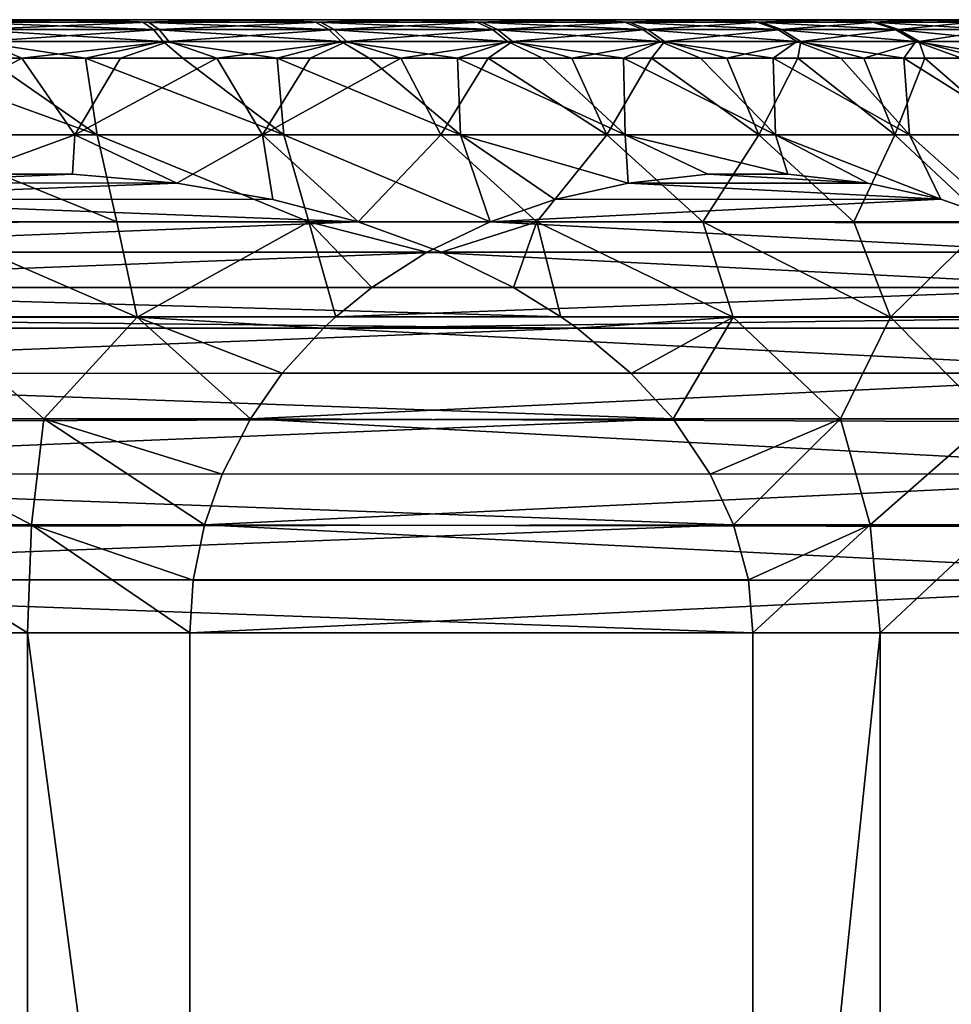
# Model space of a CAD drawing. Header units: metres. Extents: x -150 to 310, y -128 to 84.
# Tile 221 of 256: x 79.97 to 86.05, y 45.68 to 52.1. Entities that reach past the tile are written whole.
import ezdxf

# ---------------------------------------------------------------- set-up
doc = ezdxf.new("R2010")
doc.units = ezdxf.units.M
doc.layers.add('solid_26009703_SW0001', color=7, linetype='CONTINUOUS')
doc.layers.add('solid_26009703_SW0001_01', color=7, linetype='CONTINUOUS')

msp = doc.modelspace()

# ---------------------------------------------------------------- linework, layer by layer
at = {"layer": 'solid_26009703_SW0001'}
for points in [[(85.979347, 52.099998, -4.844703), (65.854988, 52.099998, -0.113465), (65.918404, 52.099998, 1.16366)], [(85.324234, 52.099998, -5.954686), (65.946892, 52.099998, -1.399072), (65.854988, 52.099998, -0.113465)], [(85.979347, 52.099998, -4.844703), (85.324234, 52.099998, -5.954686), (65.854988, 52.099998, -0.113465)], [(86.491623, 52.099998, -3.673109), (65.918404, 52.099998, 1.16366), (66.136795, 52.099998, 2.436393)], [(86.491623, 52.099998, -3.673109), (85.979347, 52.099998, -4.844703), (65.918404, 52.099998, 1.16366)], [(84.543823, 52.099998, -6.972923), (66.191856, 52.099998, -2.658375), (65.946892, 52.099998, -1.399072)], [(85.324234, 52.099998, -5.954686), (84.543823, 52.099998, -6.972923), (65.946892, 52.099998, -1.399072)], [(83.642906, 52.099998, -7.893619), (66.588165, 52.099998, -3.88405), (66.191856, 52.099998, -2.658375)], [(84.543823, 52.099998, -6.972923), (83.642906, 52.099998, -7.893619), (66.191856, 52.099998, -2.658375)], [(82.640526, 52.099998, -8.69575), (67.128136, 52.099998, -5.048788), (66.588165, 52.099998, -3.88405)], [(83.642906, 52.099998, -7.893619), (82.640526, 52.099998, -8.69575), (66.588165, 52.099998, -3.88405)], [(81.54818, 52.099998, -9.372708), (67.80442, 52.099998, -6.14155), (67.128136, 52.099998, -5.048788)], [(82.640526, 52.099998, -8.69575), (81.54818, 52.099998, -9.372708), (67.128136, 52.099998, -5.048788)], [(80.380257, 52.099998, -9.912948), (68.609283, 52.099998, -7.145592), (67.80442, 52.099998, -6.14155)], [(81.54818, 52.099998, -9.372708), (80.380257, 52.099998, -9.912948), (67.80442, 52.099998, -6.14155)], [(80.380257, 52.099998, -9.912948), (79.15966, 52.099998, -10.307972), (68.609283, 52.099998, -7.145592)], [(79.585968, 52.083786, 10.375913), (80.16671, 52.099998, 9.994319), (78.936279, 52.099998, 10.36274)], [(80.769669, 52.083786, 9.947495), (80.16671, 52.099998, 9.994319), (79.585968, 52.083786, 10.375913)], [(79.623367, 52.083786, -10.364714), (80.805519, 52.083786, -9.932031), (79.673584, 52.035477, -10.53135)], [(80.805519, 52.083786, -9.932031), (80.874741, 52.035477, -10.09171), (79.673584, 52.035477, -10.53135)], [(79.673584, 52.035477, -10.53135), (80.874741, 52.035477, -10.09171), (79.720474, 51.956654, -10.686948)], [(80.874741, 52.035477, -10.09171), (80.939377, 51.956654, -10.240812), (79.720474, 51.956654, -10.686948)], [(79.720474, 51.956654, -10.686948), (79.979813, 51.849998, -10.758412), (79.323891, 51.849998, -10.94889)], [(79.720474, 51.956654, -10.686948), (80.939377, 51.956654, -10.240812), (79.979813, 51.849998, -10.758412)], [(80.939377, 51.956654, -10.240812), (80.623039, 51.849998, -10.528679), (79.979813, 51.849998, -10.758412)], [(79.979813, 51.849998, -10.758412), (80.324944, 51.348858, -11.163562), (79.050964, 51.348858, -11.521626)], [(79.323891, 51.849998, -10.94889), (79.979813, 51.849998, -10.758412), (79.050964, 51.348858, -11.521626)], [(79.050964, 51.348858, -11.521626), (80.324944, 51.348858, -11.163562), (79.622452, 51.092186, -11.59208)], [(80.599525, 50.780453, 11.512687), (80.46991, 51.348858, 11.112836), (79.200706, 51.348858, 11.48745)], [(79.297005, 50.780453, 11.89642), (80.599525, 50.780453, 11.512687), (79.200706, 51.348858, 11.48745)], [(80.324944, 51.348858, -11.163562), (80.310349, 51.09203, -11.384786), (79.622452, 51.092186, -11.59208)], [(80.310349, 51.09203, -11.384786), (78.937035, 51.034508, -11.798628), (79.622452, 51.092186, -11.59208)], [(80.99192, 51.034046, -11.179395), (78.309204, 50.928295, -11.987823), (78.937035, 51.034508, -11.798628)], [(82.173965, 50.781139, -10.82319), (77.733238, 50.775703, -12.161388), (78.309204, 50.928295, -11.987823)], [(82.173965, 50.781139, -10.82319), (77.208641, 50.583164, -12.319474), (77.733238, 50.775703, -12.161388)], [(80.731102, 50.158478, 11.822274), (80.599525, 50.780453, 11.512687), (79.297005, 50.780453, 11.89642)], [(80.731102, 50.158478, 11.822274), (79.297005, 50.780453, 11.89642), (79.373741, 50.158478, 12.223339)], [(82.71843, 50.582176, -10.659118), (76.738022, 50.35321, -12.461294), (77.208641, 50.583164, -12.319474)], [(82.71843, 50.582176, -10.659118), (83.188545, 50.35218, -10.517449), (76.738022, 50.35321, -12.461294)], [(83.498337, 50.160877, -10.424095), (76.426346, 50.160854, -12.555217), (76.738022, 50.35321, -12.461294)], [(83.188545, 50.35218, -10.517449), (83.498337, 50.160877, -10.424095), (76.738022, 50.35321, -12.461294)], [(83.603477, 50.08683, -10.392412), (76.322731, 50.087921, -12.586439), (76.426346, 50.160854, -12.555217)], [(83.603477, 50.08683, -10.392412), (75.9683, 49.793716, -12.693246), (76.322731, 50.087921, -12.586439)], [(83.603477, 50.08683, -10.392412), (83.957527, 49.792683, -10.28572), (75.9683, 49.793716, -12.693246)], [(84.229843, 49.495552, -10.203658), (75.676147, 49.471909, -12.781285), (75.9683, 49.793716, -12.693246)], [(83.957527, 49.792683, -10.28572), (84.229843, 49.495552, -10.203658), (75.9683, 49.793716, -12.693246)], [(84.229843, 49.495552, -10.203658), (75.452057, 49.136154, -12.848814), (75.676147, 49.471909, -12.781285)], [(84.229843, 49.495552, -10.203658), (84.472984, 49.135609, -10.130389), (75.452057, 49.136154, -12.848814)], [(78.726982, 49.495365, 12.606153), (78.8797, 48.804367, 12.729615), (80.04158, 48.804367, 12.456455)], [(80.123322, 49.495365, 12.277869), (78.726982, 49.495365, 12.606153), (80.04158, 48.804367, 12.456455)], [(84.623718, 48.804134, -10.084967), (75.295532, 48.788982, -12.895983), (75.452057, 49.136154, -12.848814)], [(84.472984, 49.135609, -10.130389), (84.623718, 48.804134, -10.084967), (75.452057, 49.136154, -12.848814)], [(84.623718, 48.804134, -10.084967), (75.203018, 48.444374, -12.923862), (75.295532, 48.788982, -12.895983)], [(78.8797, 48.804367, 12.729615), (78.92926, 48.099998, 12.771009), (80.015633, 48.099998, 12.515604)], [(80.04158, 48.804367, 12.456455), (78.8797, 48.804367, 12.729615), (80.015633, 48.099998, 12.515604)], [(81.097382, 48.444202, 12.147953), (81.171982, 48.804131, 12.077823), (80.04158, 48.804367, 12.456455)], [(84.749718, 48.099998, -10.046996), (75.175011, 48.099998, -12.932301), (75.203018, 48.444374, -12.923862)], [(84.721703, 48.444302, -10.055438), (84.749718, 48.099998, -10.046996), (75.203018, 48.444374, -12.923862)], [(80.015633, 40.099998, 12.515604), (80.015633, 48.099998, 12.515604), (78.92926, 48.099998, 12.771009)], [(80.015633, 40.099998, 12.515604), (78.92926, 48.099998, 12.771009), (78.92926, 40.099998, 12.771009)], [(81.076096, 40.099998, 12.167965), (81.076096, 48.099998, 12.167965), (80.015633, 48.099998, 12.515604)], [(81.076096, 40.099998, 12.167965), (80.015633, 48.099998, 12.515604), (80.015633, 40.099998, 12.515604)]]:
    msp.add_3dface(points, dxfattribs=at)
at = {"layer": 'solid_26009703_SW0001_01'}
for points in [[(66.136795, 52.099998, 2.436393), (66.508377, 52.099998, 3.673109), (86.863205, 52.099998, -2.436393)], [(86.491623, 52.099998, -3.673109), (66.136795, 52.099998, 2.436393), (86.863205, 52.099998, -2.436393)], [(66.508377, 52.099998, 3.673109), (87.081596, 52.099998, -1.16366), (86.863205, 52.099998, -2.436393)], [(66.508377, 52.099998, 3.673109), (67.020653, 52.099998, 4.844703), (87.081596, 52.099998, -1.16366)], [(67.020653, 52.099998, 4.844703), (87.145012, 52.099998, 0.113465), (87.081596, 52.099998, -1.16366)], [(67.020653, 52.099998, 4.844703), (67.675766, 52.099998, 5.954686), (87.145012, 52.099998, 0.113465)], [(67.675766, 52.099998, 5.954686), (87.053108, 52.099998, 1.399072), (87.145012, 52.099998, 0.113465)], [(67.675766, 52.099998, 5.954686), (68.456177, 52.099998, 6.972923), (87.053108, 52.099998, 1.399072)], [(68.456177, 52.099998, 6.972923), (86.808144, 52.099998, 2.658375), (87.053108, 52.099998, 1.399072)], [(68.456177, 52.099998, 6.972923), (69.357094, 52.099998, 7.893619), (86.808144, 52.099998, 2.658375)], [(69.357094, 52.099998, 7.893619), (86.411835, 52.099998, 3.88405), (86.808144, 52.099998, 2.658375)], [(69.357094, 52.099998, 7.893619), (70.359474, 52.099998, 8.69575), (86.411835, 52.099998, 3.88405)], [(70.359474, 52.099998, 8.69575), (85.871864, 52.099998, 5.048788), (86.411835, 52.099998, 3.88405)], [(70.359474, 52.099998, 8.69575), (71.45182, 52.099998, 9.372708), (85.871864, 52.099998, 5.048788)], [(71.45182, 52.099998, 9.372708), (85.19558, 52.099998, 6.14155), (85.871864, 52.099998, 5.048788)], [(71.45182, 52.099998, 9.372708), (72.619743, 52.099998, 9.912948), (85.19558, 52.099998, 6.14155)], [(72.619743, 52.099998, 9.912948), (84.390717, 52.099998, 7.145592), (85.19558, 52.099998, 6.14155)], [(72.619743, 52.099998, 9.912948), (73.84034, 52.099998, 10.307972), (84.390717, 52.099998, 7.145592)], [(73.84034, 52.099998, 10.307972), (83.473999, 52.099998, 8.043099), (84.390717, 52.099998, 7.145592)], [(73.84034, 52.099998, 10.307972), (75.105202, 52.099998, 10.55374), (83.473999, 52.099998, 8.043099)], [(75.105202, 52.099998, 10.55374), (82.451141, 52.099998, 8.826709), (83.473999, 52.099998, 8.043099)], [(75.105202, 52.099998, 10.55374), (76.384651, 52.099998, 10.644735), (82.451141, 52.099998, 8.826709)], [(76.384651, 52.099998, 10.644735), (81.34626, 52.099998, 9.47826), (82.451141, 52.099998, 8.826709)], [(76.384651, 52.099998, 10.644735), (77.670578, 52.099998, 10.58116), (81.34626, 52.099998, 9.47826)], [(77.670578, 52.099998, 10.58116), (80.16671, 52.099998, 9.994319), (81.34626, 52.099998, 9.47826)], [(77.670578, 52.099998, 10.58116), (78.936279, 52.099998, 10.36274), (80.16671, 52.099998, 9.994319)], [(79.623367, 52.083786, -10.364714), (79.15966, 52.099998, -10.307972), (80.380257, 52.099998, -9.912948)], [(79.623367, 52.083786, -10.364714), (80.380257, 52.099998, -9.912948), (80.805519, 52.083786, -9.932031)], [(80.769669, 52.083786, 9.947495), (81.34626, 52.099998, 9.47826), (80.16671, 52.099998, 9.994319)], [(80.805519, 52.083786, -9.932031), (80.380257, 52.099998, -9.912948), (81.54818, 52.099998, -9.372708)], [(81.89563, 52.083786, 9.384556), (81.34626, 52.099998, 9.47826), (80.769669, 52.083786, 9.947495)], [(80.805519, 52.083786, -9.932031), (81.54818, 52.099998, -9.372708), (81.929451, 52.083786, -9.365033)], [(81.89563, 52.083786, 9.384556), (82.451141, 52.099998, 8.826709), (81.34626, 52.099998, 9.47826)], [(81.929451, 52.083786, -9.365033), (81.54818, 52.099998, -9.372708), (82.640526, 52.099998, -8.69575)], [(82.948631, 52.083786, 8.694706), (82.451141, 52.099998, 8.826709), (81.89563, 52.083786, 9.384556)], [(81.929451, 52.083786, -9.365033), (82.640526, 52.099998, -8.69575), (82.97995, 52.083786, -8.67139)], [(82.948631, 52.083786, 8.694706), (83.473999, 52.099998, 8.043099), (82.451141, 52.099998, 8.826709)], [(82.97995, 52.083786, -8.67139), (82.640526, 52.099998, -8.69575), (83.642906, 52.099998, -7.893619)], [(83.914421, 52.083786, 7.887276), (83.473999, 52.099998, 8.043099), (82.948631, 52.083786, 8.694706)], [(82.97995, 52.083786, -8.67139), (83.642906, 52.099998, -7.893619), (83.942818, 52.083786, -7.86048)], [(83.914421, 52.083786, 7.887276), (84.390717, 52.099998, 7.145592), (83.473999, 52.099998, 8.043099)], [(83.942818, 52.083786, -7.86048), (83.642906, 52.099998, -7.893619), (84.543823, 52.099998, -6.972923)], [(84.779945, 52.083786, 6.973183), (84.390717, 52.099998, 7.145592), (83.914421, 52.083786, 7.887276)], [(83.942818, 52.083786, -7.86048), (84.543823, 52.099998, -6.972923), (84.805038, 52.083786, -6.943272)], [(84.779945, 52.083786, 6.973183), (85.19558, 52.099998, 6.14155), (84.390717, 52.099998, 7.145592)], [(84.805038, 52.083786, -6.943272), (84.543823, 52.099998, -6.972923), (85.324234, 52.099998, -5.954686)], [(85.533493, 52.083786, 5.96479), (85.19558, 52.099998, 6.14155), (84.779945, 52.083786, 6.973183)], [(84.805038, 52.083786, -6.943272), (85.324234, 52.099998, -5.954686), (85.554955, 52.083786, -5.932168)], [(85.533493, 52.083786, 5.96479), (85.871864, 52.099998, 5.048788), (85.19558, 52.099998, 6.14155)], [(85.554955, 52.083786, -5.932168), (85.324234, 52.099998, -5.954686), (85.979347, 52.099998, -4.844703)], [(86.164886, 52.083786, 4.875734), (85.871864, 52.099998, 5.048788), (85.533493, 52.083786, 5.96479)], [(85.554955, 52.083786, -5.932168), (85.979347, 52.099998, -4.844703), (86.182404, 52.083786, -4.840841)], [(86.164886, 52.083786, 4.875734), (86.411835, 52.099998, 3.88405), (85.871864, 52.099998, 5.048788)], [(86.182404, 52.083786, -4.840841), (85.979347, 52.099998, -4.844703), (86.491623, 52.099998, -3.673109)], [(79.585968, 52.083786, 10.375913), (79.635582, 52.035477, 10.542728), (80.83831, 52.035477, 10.107424)], [(80.769669, 52.083786, 9.947495), (79.585968, 52.083786, 10.375913), (80.83831, 52.035477, 10.107424)], [(79.635582, 52.035477, 10.542728), (79.681908, 51.956654, 10.698495), (80.902412, 51.956654, 10.256759)], [(80.83831, 52.035477, 10.107424), (79.635582, 52.035477, 10.542728), (80.902412, 51.956654, 10.256759)], [(80.769669, 52.083786, 9.947495), (80.83831, 52.035477, 10.107424), (81.982376, 52.035477, 9.535434)], [(81.89563, 52.083786, 9.384556), (80.769669, 52.083786, 9.947495), (81.982376, 52.035477, 9.535434)], [(80.805519, 52.083786, -9.932031), (81.929451, 52.083786, -9.365033), (80.874741, 52.035477, -10.09171)], [(80.83831, 52.035477, 10.107424), (80.902412, 51.956654, 10.256759), (82.063377, 51.956654, 9.676317)], [(81.982376, 52.035477, 9.535434), (80.83831, 52.035477, 10.107424), (82.063377, 51.956654, 9.676317)], [(81.929451, 52.083786, -9.365033), (82.016739, 52.035477, -9.515597), (80.874741, 52.035477, -10.09171)], [(80.874741, 52.035477, -10.09171), (82.016739, 52.035477, -9.515597), (80.939377, 51.956654, -10.240812)], [(82.016739, 52.035477, -9.515597), (82.098244, 51.956654, -9.656187), (80.939377, 51.956654, -10.240812)], [(81.89563, 52.083786, 9.384556), (81.982376, 52.035477, 9.535434), (83.052307, 52.035477, 8.834494)], [(82.948631, 52.083786, 8.694706), (81.89563, 52.083786, 9.384556), (83.052307, 52.035477, 8.834494)], [(81.929451, 52.083786, -9.365033), (82.97995, 52.083786, -8.67139), (82.016739, 52.035477, -9.515597)], [(81.982376, 52.035477, 9.535434), (82.063377, 51.956654, 9.676317), (83.149117, 51.956654, 8.965021)], [(83.052307, 52.035477, 8.834494), (81.982376, 52.035477, 9.535434), (83.149117, 51.956654, 8.965021)], [(82.97995, 52.083786, -8.67139), (83.084129, 52.035477, -8.810802), (82.016739, 52.035477, -9.515597)], [(82.016739, 52.035477, -9.515597), (83.084129, 52.035477, -8.810802), (82.098244, 51.956654, -9.656187)], [(83.084129, 52.035477, -8.810802), (83.181412, 51.956654, -8.940979), (82.098244, 51.956654, -9.656187)], [(82.948631, 52.083786, 8.694706), (83.052307, 52.035477, 8.834494), (84.033623, 52.035477, 8.014081)], [(83.914421, 52.083786, 7.887276), (82.948631, 52.083786, 8.694706), (84.033623, 52.035477, 8.014081)], [(82.97995, 52.083786, -8.67139), (83.942818, 52.083786, -7.86048), (83.084129, 52.035477, -8.810802)], [(83.052307, 52.035477, 8.834494), (83.149117, 51.956654, 8.965021), (84.144928, 51.956654, 8.132487)], [(84.033623, 52.035477, 8.014081), (83.052307, 52.035477, 8.834494), (84.144928, 51.956654, 8.132487)], [(83.942818, 52.083786, -7.86048), (84.062485, 52.035477, -7.986856), (83.084129, 52.035477, -8.810802)], [(83.084129, 52.035477, -8.810802), (84.062485, 52.035477, -7.986856), (83.181412, 51.956654, -8.940979)], [(84.062485, 52.035477, -7.986856), (84.174217, 51.956654, -8.104859), (83.181412, 51.956654, -8.940979)], [(83.914421, 52.083786, 7.887276), (84.033623, 52.035477, 8.014081), (84.913063, 52.035477, 7.085293)], [(84.779945, 52.083786, 6.973183), (83.914421, 52.083786, 7.887276), (84.913063, 52.035477, 7.085293)], [(83.942818, 52.083786, -7.86048), (84.805038, 52.083786, -6.943272), (84.062485, 52.035477, -7.986856)], [(84.033623, 52.035477, 8.014081), (84.144928, 51.956654, 8.132487), (85.037361, 51.956654, 7.189976)], [(84.913063, 52.035477, 7.085293), (84.033623, 52.035477, 8.014081), (85.037361, 51.956654, 7.189976)], [(84.805038, 52.083786, -6.943272), (84.93856, 52.035477, -7.054901), (84.062485, 52.035477, -7.986856)], [(84.062485, 52.035477, -7.986856), (84.93856, 52.035477, -7.054901), (84.174217, 51.956654, -8.104859)], [(84.93856, 52.035477, -7.054901), (85.06324, 51.956654, -7.159135), (84.174217, 51.956654, -8.104859)], [(84.779945, 52.083786, 6.973183), (84.913063, 52.035477, 7.085293), (85.678726, 52.035477, 6.060688)], [(85.533493, 52.083786, 5.96479), (84.779945, 52.083786, 6.973183), (85.678726, 52.035477, 6.060688)], [(84.805038, 52.083786, -6.943272), (85.554955, 52.083786, -5.932168), (84.93856, 52.035477, -7.054901)], [(84.913063, 52.035477, 7.085293), (85.037361, 51.956654, 7.189976), (85.814339, 51.956654, 6.150233)], [(85.678726, 52.035477, 6.060688), (84.913063, 52.035477, 7.085293), (85.814339, 51.956654, 6.150233)], [(85.554955, 52.083786, -5.932168), (85.700531, 52.035477, -6.02754), (84.93856, 52.035477, -7.054901)], [(84.93856, 52.035477, -7.054901), (85.700531, 52.035477, -6.02754), (85.06324, 51.956654, -7.159135)], [(85.700531, 52.035477, -6.02754), (85.836464, 51.956654, -6.116596), (85.06324, 51.956654, -7.159135)], [(85.533493, 52.083786, 5.96479), (85.678726, 52.035477, 6.060688), (86.320267, 52.035477, 4.954122)], [(86.164886, 52.083786, 4.875734), (85.533493, 52.083786, 5.96479), (86.320267, 52.035477, 4.954122)], [(85.554955, 52.083786, -5.932168), (86.182404, 52.083786, -4.840841), (85.700531, 52.035477, -6.02754)], [(85.678726, 52.035477, 6.060688), (85.814339, 51.956654, 6.150233), (86.465363, 51.956654, 5.027318)], [(86.320267, 52.035477, 4.954122), (85.678726, 52.035477, 6.060688), (86.465363, 51.956654, 5.027318)], [(86.182404, 52.083786, -4.840841), (86.338074, 52.035477, -4.918668), (85.700531, 52.035477, -6.02754)], [(85.700531, 52.035477, -6.02754), (86.338074, 52.035477, -4.918668), (85.836464, 51.956654, -6.116596)], [(86.338074, 52.035477, -4.918668), (86.483429, 51.956654, -4.99134), (85.836464, 51.956654, -6.116596)], [(79.681908, 51.956654, 10.698495), (79.747643, 51.849998, 10.83076), (80.39566, 51.849998, 10.614913)], [(80.902412, 51.956654, 10.256759), (79.681908, 51.956654, 10.698495), (80.39566, 51.849998, 10.614913)], [(80.902412, 51.956654, 10.256759), (80.39566, 51.849998, 10.614913), (81.029465, 51.849998, 10.360332)], [(80.939377, 51.956654, -10.240812), (81.251221, 51.849998, -10.260529), (80.623039, 51.849998, -10.528679)], [(80.902412, 51.956654, 10.256759), (81.029465, 51.849998, 10.360332), (81.646744, 51.849998, 10.067948)], [(82.063377, 51.956654, 9.676317), (80.902412, 51.956654, 10.256759), (81.646744, 51.849998, 10.067948)], [(80.939377, 51.956654, -10.240812), (82.098244, 51.956654, -9.656187), (81.251221, 51.849998, -10.260529)], [(82.098244, 51.956654, -9.656187), (81.862068, 51.849998, -9.954937), (81.251221, 51.849998, -10.260529)], [(82.063377, 51.956654, 9.676317), (81.646744, 51.849998, 10.067948), (82.245239, 51.849998, 9.738828)], [(82.098244, 51.956654, -9.656187), (82.453346, 51.849998, -9.613021), (81.862068, 51.849998, -9.954937)], [(82.063377, 51.956654, 9.676317), (82.245239, 51.849998, 9.738828), (82.822769, 51.849998, 9.374171)], [(83.149117, 51.956654, 8.965021), (82.063377, 51.956654, 9.676317), (82.822769, 51.849998, 9.374171)], [(82.098244, 51.956654, -9.656187), (83.181412, 51.956654, -8.940979), (82.453346, 51.849998, -9.613021)], [(83.181412, 51.956654, -8.940979), (83.022911, 51.849998, -9.236026), (82.453346, 51.849998, -9.613021)], [(83.149117, 51.956654, 8.965021), (82.822769, 51.849998, 9.374171), (83.377235, 51.849998, 8.975309)], [(83.181412, 51.956654, -8.940979), (83.568672, 51.849998, -8.825329), (83.022911, 51.849998, -9.236026)], [(83.149117, 51.956654, 8.965021), (83.377235, 51.849998, 8.975309), (83.906601, 51.849998, 8.543698)], [(84.144928, 51.956654, 8.132487), (83.149117, 51.956654, 8.965021), (83.906601, 51.849998, 8.543698)], [(83.181412, 51.956654, -8.940979), (84.174217, 51.956654, -8.104859), (83.568672, 51.849998, -8.825329)], [(84.174217, 51.956654, -8.104859), (84.088638, 51.849998, -8.382429), (83.568672, 51.849998, -8.825329)], [(84.144928, 51.956654, 8.132487), (83.906601, 51.849998, 8.543698), (84.408943, 51.849998, 8.080912)], [(84.174217, 51.956654, -8.104859), (84.58091, 51.849998, -7.908945), (84.088638, 51.849998, -8.382429)], [(84.144928, 51.956654, 8.132487), (84.408943, 51.849998, 8.080912), (84.882423, 51.849998, 7.58864)], [(85.037361, 51.956654, 7.189976), (84.144928, 51.956654, 8.132487), (84.882423, 51.849998, 7.58864)], [(84.174217, 51.956654, -8.104859), (85.06324, 51.956654, -7.159135), (84.58091, 51.849998, -7.908945)], [(85.06324, 51.956654, -7.159135), (85.043701, 51.849998, -7.406601), (84.58091, 51.849998, -7.908945)], [(85.037361, 51.956654, 7.189976), (84.882423, 51.849998, 7.58864), (85.325325, 51.849998, 7.068679)], [(85.037361, 51.956654, 7.189976), (85.325325, 51.849998, 7.068679), (85.736015, 51.849998, 6.522923)], [(85.814339, 51.956654, 6.150233), (85.037361, 51.956654, 7.189976), (85.736015, 51.849998, 6.522923)], [(85.06324, 51.956654, -7.159135), (85.475311, 51.849998, -6.877233), (85.043701, 51.849998, -7.406601)], [(85.06324, 51.956654, -7.159135), (85.836464, 51.956654, -6.116596), (85.475311, 51.849998, -6.877233)], [(85.836464, 51.956654, -6.116596), (85.874176, 51.849998, -6.32277), (85.475311, 51.849998, -6.877233)], [(85.814339, 51.956654, 6.150233), (85.736015, 51.849998, 6.522923), (86.113014, 51.849998, 5.953363)], [(85.814339, 51.956654, 6.150233), (86.113014, 51.849998, 5.953363), (86.454933, 51.849998, 5.362079)], [(86.465363, 51.956654, 5.027318), (85.814339, 51.956654, 6.150233), (86.454933, 51.849998, 5.362079)], [(85.836464, 51.956654, -6.116596), (86.238831, 51.849998, -5.745235), (85.874176, 51.849998, -6.32277)], [(85.836464, 51.956654, -6.116596), (86.483429, 51.956654, -4.99134), (86.238831, 51.849998, -5.745235)], [(79.087769, 51.849998, 11.007088), (79.200706, 51.348858, 11.48745), (80.46991, 51.348858, 11.112836)], [(79.747643, 51.849998, 10.83076), (79.087769, 51.849998, 11.007088), (80.46991, 51.348858, 11.112836)], [(80.39566, 51.849998, 10.614913), (79.747643, 51.849998, 10.83076), (80.46991, 51.348858, 11.112836)], [(79.979813, 51.849998, -10.758412), (80.623039, 51.849998, -10.528679), (80.324944, 51.348858, -11.163562)], [(81.251221, 51.849998, -10.260529), (81.550812, 51.348858, -10.665111), (80.324944, 51.348858, -11.163562)], [(80.623039, 51.849998, -10.528679), (81.251221, 51.849998, -10.260529), (80.324944, 51.348858, -11.163562)], [(80.39566, 51.849998, 10.614913), (80.46991, 51.348858, 11.112836), (81.689186, 51.348858, 10.598472)], [(81.029465, 51.849998, 10.360332), (80.39566, 51.849998, 10.614913), (81.689186, 51.348858, 10.598472)], [(81.646744, 51.849998, 10.067948), (81.029465, 51.849998, 10.360332), (81.689186, 51.348858, 10.598472)], [(81.251221, 51.849998, -10.260529), (81.862068, 51.849998, -9.954937), (81.550812, 51.348858, -10.665111)], [(82.453346, 51.849998, -9.613021), (82.713165, 51.348858, -10.032539), (81.550812, 51.348858, -10.665111)], [(81.862068, 51.849998, -9.954937), (82.453346, 51.849998, -9.613021), (81.550812, 51.348858, -10.665111)], [(81.646744, 51.849998, 10.067948), (81.689186, 51.348858, 10.598472), (82.843216, 51.348858, 9.950827)], [(82.245239, 51.849998, 9.738828), (81.646744, 51.849998, 10.067948), (82.843216, 51.348858, 9.950827)], [(82.822769, 51.849998, 9.374171), (82.245239, 51.849998, 9.738828), (82.843216, 51.348858, 9.950827)], [(82.453346, 51.849998, -9.613021), (83.022911, 51.849998, -9.236026), (82.713165, 51.348858, -10.032539)], [(83.022911, 51.849998, -9.236026), (83.797386, 51.348858, -9.273803), (82.713165, 51.348858, -10.032539)], [(82.822769, 51.849998, 9.374171), (82.843216, 51.348858, 9.950827), (83.917465, 51.348858, 9.178043)], [(83.377235, 51.849998, 8.975309), (82.822769, 51.849998, 9.374171), (83.917465, 51.348858, 9.178043)], [(83.022911, 51.849998, -9.236026), (83.568672, 51.849998, -8.825329), (83.797386, 51.348858, -9.273803)], [(83.906601, 51.849998, 8.543698), (83.377235, 51.849998, 8.975309), (83.917465, 51.348858, 9.178043)], [(83.568672, 51.849998, -8.825329), (84.088638, 51.849998, -8.382429), (83.797386, 51.348858, -9.273803)], [(84.088638, 51.849998, -8.382429), (84.789841, 51.348858, -8.398442), (83.797386, 51.348858, -9.273803)], [(83.906601, 51.849998, 8.543698), (83.917465, 51.348858, 9.178043), (84.898445, 51.348858, 8.289841)], [(84.408943, 51.849998, 8.080912), (83.906601, 51.849998, 8.543698), (84.898445, 51.348858, 8.289841)], [(84.088638, 51.849998, -8.382429), (84.58091, 51.849998, -7.908945), (84.789841, 51.348858, -8.398442)], [(84.882423, 51.849998, 7.58864), (84.408943, 51.849998, 8.080912), (84.898445, 51.348858, 8.289841)], [(84.58091, 51.849998, -7.908945), (85.043701, 51.849998, -7.406601), (84.789841, 51.348858, -8.398442)], [(85.043701, 51.849998, -7.406601), (85.67804, 51.348858, -7.417467), (84.789841, 51.348858, -8.398442)], [(84.882423, 51.849998, 7.58864), (84.898445, 51.348858, 8.289841), (85.773804, 51.348858, 7.297389)], [(85.325325, 51.849998, 7.068679), (84.882423, 51.849998, 7.58864), (85.773804, 51.348858, 7.297389)], [(85.043701, 51.849998, -7.406601), (85.475311, 51.849998, -6.877233), (85.67804, 51.348858, -7.417467)], [(85.736015, 51.849998, 6.522923), (85.325325, 51.849998, 7.068679), (85.773804, 51.348858, 7.297389)], [(85.475311, 51.849998, -6.877233), (85.874176, 51.849998, -6.32277), (85.67804, 51.348858, -7.417467)], [(85.874176, 51.849998, -6.32277), (86.450829, 51.348858, -6.343213), (85.67804, 51.348858, -7.417467)], [(85.736015, 51.849998, 6.522923), (85.773804, 51.348858, 7.297389), (86.532539, 51.348858, 6.213168)], [(86.113014, 51.849998, 5.953363), (85.736015, 51.849998, 6.522923), (86.532539, 51.348858, 6.213168)], [(85.874176, 51.849998, -6.32277), (86.238831, 51.849998, -5.745235), (86.450829, 51.348858, -6.343213)], [(80.324944, 51.348858, -11.163562), (80.99192, 51.034046, -11.179395), (80.310349, 51.09203, -11.384786)], [(80.324944, 51.348858, -11.163562), (81.550812, 51.348858, -10.665111), (80.99192, 51.034046, -11.179395)], [(81.851433, 50.780453, 10.98682), (81.689186, 51.348858, 10.598472), (80.46991, 51.348858, 11.112836)], [(80.599525, 50.780453, 11.512687), (81.851433, 50.780453, 10.98682), (80.46991, 51.348858, 11.112836)], [(81.550812, 51.348858, -10.665111), (81.618439, 50.927582, -10.990598), (80.99192, 51.034046, -11.179395)], [(81.550812, 51.348858, -10.665111), (82.173965, 50.781139, -10.82319), (81.618439, 50.927582, -10.990598)], [(81.550812, 51.348858, -10.665111), (82.713165, 51.348858, -10.032539), (82.173965, 50.781139, -10.82319)], [(83.036072, 50.781109, 10.325491), (82.843216, 51.348858, 9.950827), (81.689186, 51.348858, 10.598472)], [(81.851433, 50.780453, 10.98682), (83.036072, 50.781109, 10.325491), (81.689186, 51.348858, 10.598472)], [(82.713165, 51.348858, -10.032539), (83.341278, 50.780453, -10.126448), (82.173965, 50.781139, -10.82319)], [(82.713165, 51.348858, -10.032539), (83.797386, 51.348858, -9.273803), (83.341278, 50.780453, -10.126448)], [(83.935814, 51.034008, 9.479691), (83.917465, 51.348858, 9.178043), (82.843216, 51.348858, 9.950827)], [(83.458977, 50.927692, 9.927937), (83.935814, 51.034008, 9.479691), (82.843216, 51.348858, 9.950827)], [(83.036072, 50.781109, 10.325491), (83.458977, 50.927692, 9.927937), (82.843216, 51.348858, 9.950827)], [(83.797386, 51.348858, -9.273803), (84.424599, 50.780453, -9.30316), (83.341278, 50.780453, -10.126448)], [(83.797386, 51.348858, -9.273803), (84.789841, 51.348858, -8.398442), (84.424599, 50.780453, -9.30316)], [(84.979996, 51.092155, 8.49811), (84.898445, 51.348858, 8.289841), (83.917465, 51.348858, 9.178043)], [(84.456253, 51.092022, 8.990455), (84.979996, 51.092155, 8.49811), (83.917465, 51.348858, 9.178043)], [(83.935814, 51.034008, 9.479691), (84.456253, 51.092022, 8.990455), (83.917465, 51.348858, 9.178043)], [(84.789841, 51.348858, -8.398442), (85.409683, 50.780453, -8.364546), (84.424599, 50.780453, -9.30316)], [(84.789841, 51.348858, -8.398442), (85.67804, 51.348858, -7.417467), (85.409683, 50.780453, -8.364546)], [(85.97747, 50.928185, 7.560432), (85.773804, 51.348858, 7.297389), (84.898445, 51.348858, 8.289841)], [(85.50029, 51.034389, 8.009004), (85.97747, 50.928185, 7.560432), (84.898445, 51.348858, 8.289841)], [(84.979996, 51.092155, 8.49811), (85.50029, 51.034389, 8.009004), (84.898445, 51.348858, 8.289841)], [(85.67804, 51.348858, -7.417467), (86.284317, 50.780453, -7.32224), (85.409683, 50.780453, -8.364546)], [(85.67804, 51.348858, -7.417467), (86.450829, 51.348858, -6.343213), (86.284317, 50.780453, -7.32224)], [(86.41555, 50.775661, 7.148618), (86.532539, 51.348858, 6.213168), (85.773804, 51.348858, 7.297389)], [(85.97747, 50.928185, 7.560432), (86.41555, 50.775661, 7.148618), (85.773804, 51.348858, 7.297389)], [(80.99192, 51.034046, -11.179395), (78.937035, 51.034508, -11.798628), (80.310349, 51.09203, -11.384786)], [(83.935814, 51.034008, 9.479691), (85.50029, 51.034389, 8.009004), (84.456253, 51.092022, 8.990455)], [(84.456253, 51.092022, 8.990455), (85.50029, 51.034389, 8.009004), (84.979996, 51.092155, 8.49811)], [(81.618439, 50.927582, -10.990598), (78.309204, 50.928295, -11.987823), (80.99192, 51.034046, -11.179395)], [(83.458977, 50.927692, 9.927937), (85.97747, 50.928185, 7.560432), (83.935814, 51.034008, 9.479691)], [(83.935814, 51.034008, 9.479691), (85.97747, 50.928185, 7.560432), (85.50029, 51.034389, 8.009004)], [(82.173965, 50.781139, -10.82319), (78.309204, 50.928295, -11.987823), (81.618439, 50.927582, -10.990598)], [(83.036072, 50.781109, 10.325491), (86.41555, 50.775661, 7.148618), (85.97747, 50.928185, 7.560432)], [(83.036072, 50.781109, 10.325491), (85.97747, 50.928185, 7.560432), (83.458977, 50.927692, 9.927937)], [(82.71843, 50.582176, -10.659118), (77.208641, 50.583164, -12.319474), (82.173965, 50.781139, -10.82319)], [(80.731102, 50.158478, 11.822274), (81.851433, 50.780453, 10.98682), (80.599525, 50.780453, 11.512687)], [(82.028336, 50.16087, 11.272813), (81.851433, 50.780453, 10.98682), (80.731102, 50.158478, 11.822274)], [(82.62252, 50.582516, 10.714248), (83.036072, 50.781109, 10.325491), (81.851433, 50.780453, 10.98682)], [(82.264526, 50.352493, 11.050781), (81.851433, 50.780453, 10.98682), (82.028336, 50.16087, 11.272813)], [(82.62252, 50.582516, 10.714248), (81.851433, 50.780453, 10.98682), (82.264526, 50.352493, 11.050781)], [(82.71843, 50.582176, -10.659118), (82.173965, 50.781139, -10.82319), (83.341278, 50.780453, -10.126448)], [(82.62252, 50.582516, 10.714248), (86.814583, 50.583206, 6.773511), (83.036072, 50.781109, 10.325491)], [(82.71843, 50.582176, -10.659118), (83.341278, 50.780453, -10.126448), (83.188545, 50.35218, -10.517449)], [(83.036072, 50.781109, 10.325491), (86.814583, 50.583206, 6.773511), (86.41555, 50.775661, 7.148618)], [(83.188545, 50.35218, -10.517449), (83.341278, 50.780453, -10.126448), (83.498337, 50.160877, -10.424095)], [(84.623085, 50.158478, -9.575168), (83.341278, 50.780453, -10.126448), (84.424599, 50.780453, -9.30316)], [(83.498337, 50.160877, -10.424095), (83.341278, 50.780453, -10.126448), (84.623085, 50.158478, -9.575168)], [(85.649338, 50.158478, -8.599888), (84.424599, 50.780453, -9.30316), (85.409683, 50.780453, -8.364546)], [(84.623085, 50.158478, -9.575168), (84.424599, 50.780453, -9.30316), (85.649338, 50.158478, -8.599888)], [(85.649338, 50.158478, -8.599888), (85.409683, 50.780453, -8.364546), (86.284317, 50.780453, -7.32224)], [(85.649338, 50.158478, -8.599888), (86.284317, 50.780453, -7.32224), (86.559273, 50.158478, -7.515282)], [(82.62252, 50.582516, 10.714248), (82.264526, 50.352493, 11.050781), (87.172615, 50.353336, 6.436942)], [(82.62252, 50.582516, 10.714248), (87.172615, 50.353336, 6.436942), (86.814583, 50.583206, 6.773511)], [(82.028336, 50.16087, 11.272813), (87.409973, 50.160854, 6.213812), (87.172615, 50.353336, 6.436942)], [(82.264526, 50.352493, 11.050781), (82.028336, 50.16087, 11.272813), (87.172615, 50.353336, 6.436942)], [(83.603477, 50.08683, -10.392412), (76.426346, 50.160854, -12.555217), (83.498337, 50.160877, -10.424095)], [(79.373741, 50.158478, 12.223339), (78.726982, 49.495365, 12.606153), (80.123322, 49.495365, 12.277869)], [(80.731102, 50.158478, 11.822274), (79.373741, 50.158478, 12.223339), (80.123322, 49.495365, 12.277869)], [(80.731102, 50.158478, 11.822274), (80.123322, 49.495365, 12.277869), (81.47171, 49.495548, 11.796068)], [(81.94873, 50.087208, 11.347642), (82.028336, 50.16087, 11.272813), (80.731102, 50.158478, 11.822274)], [(80.731102, 50.158478, 11.822274), (81.47171, 49.495548, 11.796068), (81.67923, 49.793045, 11.600988)], [(81.94873, 50.087208, 11.347642), (80.731102, 50.158478, 11.822274), (81.67923, 49.793045, 11.600988)], [(81.94873, 50.087208, 11.347642), (87.409973, 50.160854, 6.213812), (82.028336, 50.16087, 11.272813)], [(81.94873, 50.087208, 11.347642), (87.488594, 50.088135, 6.139904), (87.409973, 50.160854, 6.213812)], [(83.603477, 50.08683, -10.392412), (83.498337, 50.160877, -10.424095), (84.623085, 50.158478, -9.575168)], [(83.603477, 50.08683, -10.392412), (84.623085, 50.158478, -9.575168), (83.957527, 49.792683, -10.28572)], [(84.623085, 50.158478, -9.575168), (84.229843, 49.495552, -10.203658), (83.957527, 49.792683, -10.28572)], [(84.623085, 50.158478, -9.575168), (85.322182, 49.495365, -9.27597), (84.229843, 49.495552, -10.203658)], [(84.623085, 50.158478, -9.575168), (85.649338, 50.158478, -8.599888), (85.322182, 49.495365, -9.27597)], [(85.649338, 50.158478, -8.599888), (86.305359, 49.495365, -8.229791), (85.322182, 49.495365, -9.27597)], [(85.649338, 50.158478, -8.599888), (86.559273, 50.158478, -7.515282), (86.305359, 49.495365, -8.229791)], [(81.94873, 50.087208, 11.347642), (81.67923, 49.793045, 11.600988), (87.758354, 49.793919, 5.88632)], [(81.94873, 50.087208, 11.347642), (87.758354, 49.793919, 5.88632), (87.488594, 50.088135, 6.139904)], [(81.47171, 49.495548, 11.796068), (87.980804, 49.471962, 5.677203), (87.758354, 49.793919, 5.88632)], [(81.67923, 49.793045, 11.600988), (81.47171, 49.495548, 11.796068), (87.758354, 49.793919, 5.88632)], [(80.123322, 49.495365, 12.277869), (80.04158, 48.804367, 12.456455), (81.171982, 48.804131, 12.077823)], [(81.47171, 49.495548, 11.796068), (80.123322, 49.495365, 12.277869), (81.286713, 49.135674, 11.969971)], [(80.123322, 49.495365, 12.277869), (81.171982, 48.804131, 12.077823), (81.286713, 49.135674, 11.969971)], [(81.47171, 49.495548, 11.796068), (81.286713, 49.135674, 11.969971), (88.151405, 49.13607, 5.516832)], [(81.47171, 49.495548, 11.796068), (88.151405, 49.13607, 5.516832), (87.980804, 49.471962, 5.677203)], [(84.229843, 49.495552, -10.203658), (85.322182, 49.495365, -9.27597), (84.472984, 49.135609, -10.130389)], [(85.322182, 49.495365, -9.27597), (84.623718, 48.804134, -10.084967), (84.472984, 49.135609, -10.130389)], [(85.322182, 49.495365, -9.27597), (85.517258, 48.804367, -9.294902), (84.623718, 48.804134, -10.084967)], [(85.322182, 49.495365, -9.27597), (86.305359, 49.495365, -8.229791), (85.517258, 48.804367, -9.294902)], [(86.305359, 49.495365, -8.229791), (86.335106, 48.804367, -8.424773), (85.517258, 48.804367, -9.294902)], [(81.171982, 48.804131, 12.077823), (88.270523, 48.788803, 5.40485), (88.151405, 49.13607, 5.516832)], [(81.286713, 49.135674, 11.969971), (81.171982, 48.804131, 12.077823), (88.151405, 49.13607, 5.516832)], [(84.721703, 48.444302, -10.055438), (75.203018, 48.444374, -12.923862), (84.623718, 48.804134, -10.084967)], [(80.04158, 48.804367, 12.456455), (80.015633, 48.099998, 12.515604), (81.076096, 48.099998, 12.167965)], [(81.097382, 48.444202, 12.147953), (80.04158, 48.804367, 12.456455), (81.076096, 48.099998, 12.167965)], [(81.097382, 48.444202, 12.147953), (88.340919, 48.444229, 5.338678), (81.171982, 48.804131, 12.077823)], [(81.171982, 48.804131, 12.077823), (88.340919, 48.444229, 5.338678), (88.270523, 48.788803, 5.40485)], [(84.721703, 48.444302, -10.055438), (84.623718, 48.804134, -10.084967), (85.517258, 48.804367, -9.294902)], [(84.721703, 48.444302, -10.055438), (85.517258, 48.804367, -9.294902), (84.749718, 48.099998, -10.046996)], [(85.517258, 48.804367, -9.294902), (85.581017, 48.099998, -9.302428), (84.749718, 48.099998, -10.046996)], [(85.517258, 48.804367, -9.294902), (86.335106, 48.804367, -8.424773), (85.581017, 48.099998, -9.302428)], [(86.335106, 48.804367, -8.424773), (86.34539, 48.099998, -8.489306), (85.581017, 48.099998, -9.302428)], [(81.076096, 48.099998, 12.167965), (88.362198, 48.099998, 5.318678), (88.340919, 48.444229, 5.338678)], [(81.097382, 48.444202, 12.147953), (81.076096, 48.099998, 12.167965), (88.340919, 48.444229, 5.338678)], [(84.749718, 40.099998, -10.046996), (75.175011, 48.099998, -12.932301), (84.749718, 48.099998, -10.046996)], [(75.175011, 40.099998, -12.932301), (75.175011, 48.099998, -12.932301), (84.749718, 40.099998, -10.046996)], [(81.076096, 40.099998, 12.167965), (88.362198, 48.099998, 5.318678), (81.076096, 48.099998, 12.167965)], [(88.362198, 40.099998, 5.318678), (88.362198, 48.099998, 5.318678), (81.076096, 40.099998, 12.167965)], [(84.749718, 40.099998, -10.046996), (84.749718, 48.099998, -10.046996), (85.581017, 48.099998, -9.302428)], [(85.581017, 40.099998, -9.302428), (84.749718, 40.099998, -10.046996), (85.581017, 48.099998, -9.302428)], [(85.581017, 40.099998, -9.302428), (85.581017, 48.099998, -9.302428), (86.34539, 48.099998, -8.489306)], [(86.34539, 40.099998, -8.489306), (85.581017, 40.099998, -9.302428), (86.34539, 48.099998, -8.489306)]]:
    msp.add_3dface(points, dxfattribs=at)

doc.saveas('drawing.dxf')
